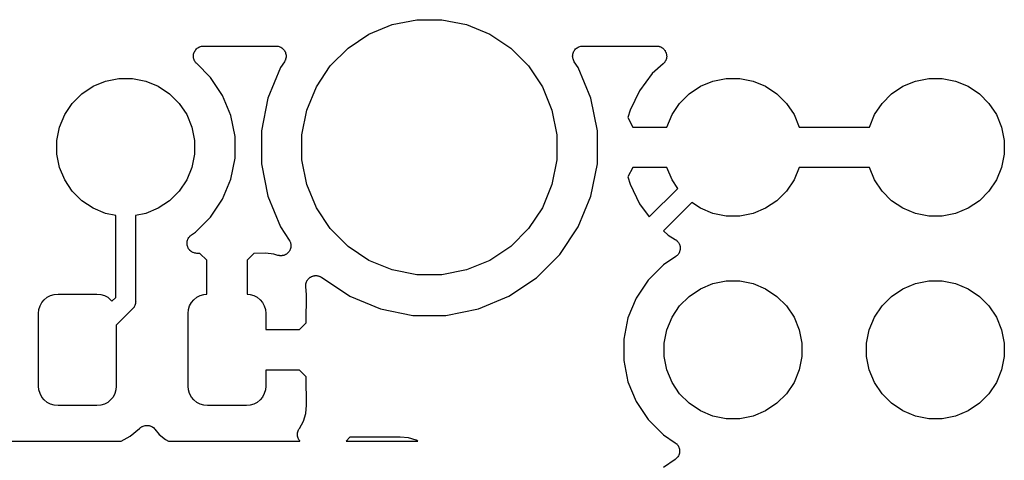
# Model space of a CAD drawing. Extents: x 4.65 to 8.46, y -5.31 to -3.29.
# Tile 47 of 47: x 7.95 to 8.43, y -3.5 to -3.29. Entities that reach past the tile are written whole.
import ezdxf

# ---------------------------------------------------------------- set-up
doc = ezdxf.new("R2010")
doc.units = 0
doc.header["$MEASUREMENT"] = 0
doc.layers.add('BLACK', color=7, linetype='CONTINUOUS')

msp = doc.modelspace()

# ---------------------------------------------------------------- linework, layer by layer
at = {"layer": 'BLACK', "linetype": 'CONTINUOUS'}
for p, q in [((8.13163, -3.28943), (8.1438, -3.28701)), ((8.1438, -3.28701), (8.1562, -3.28701)), ((8.1562, -3.28701), (8.16837, -3.28943)), ((8.12016, -3.29418), (8.13163, -3.28943)), ((8.16837, -3.28943), (8.17984, -3.29418)), ((8.10984, -3.30107), (8.12016, -3.29418)), ((8.17984, -3.29418), (8.19016, -3.30107)), ((8.03407, -3.30263), (8.03429, -3.3022)), ((8.03429, -3.3022), (8.0343, -3.3022)), ((8.0343, -3.30219), (8.03461, -3.30182)), ((8.0343, -3.3022), (8.0343, -3.30219)), ((8.03461, -3.30182), (8.03492, -3.30145)), ((8.03492, -3.30145), (8.03493, -3.30144)), ((8.03492, -3.30145), (8.03492, -3.30145)), ((8.03493, -3.30144), (8.0353, -3.30114)), ((8.0353, -3.30114), (8.03567, -3.30084)), ((8.03567, -3.30084), (8.03568, -3.30083)), ((8.03568, -3.30083), (8.03569, -3.30083)), ((8.03569, -3.30083), (8.03611, -3.3006)), ((8.03611, -3.3006), (8.03653, -3.30038)), ((8.03653, -3.30038), (8.03654, -3.30037)), ((8.03654, -3.30037), (8.03655, -3.30037)), ((8.03655, -3.30037), (8.03701, -3.30023)), ((8.03701, -3.30023), (8.03747, -3.3001)), ((8.03747, -3.3001), (8.03748, -3.30009)), ((8.03748, -3.30009), (8.03796, -3.30005)), ((8.03748, -3.30009), (8.03748, -3.30009)), ((8.03796, -3.30005), (8.03844, -3.3)), ((8.03844, -3.3), (8.07424, -3.3)), ((8.07424, -3.3), (8.07429, -3.3)), ((8.07429, -3.3), (8.07429, -3.3)), ((8.07429, -3.3), (8.07429, -3.3)), ((8.07429, -3.3), (8.07431, -3.3)), ((8.07431, -3.3), (8.07479, -3.30005)), ((8.07479, -3.30005), (8.07526, -3.3001)), ((8.07526, -3.3001), (8.07527, -3.30011)), ((8.07527, -3.30011), (8.07528, -3.30011)), ((8.07528, -3.30011), (8.07574, -3.30025)), ((8.07574, -3.30025), (8.07619, -3.3004)), ((8.07619, -3.3004), (8.0762, -3.3004)), ((8.0762, -3.3004), (8.07621, -3.3004)), ((8.07621, -3.3004), (8.07663, -3.30063)), ((8.07663, -3.30063), (8.07705, -3.30086)), ((8.07705, -3.30086), (8.07706, -3.30087)), ((8.07706, -3.30087), (8.07707, -3.30087)), ((8.07707, -3.30087), (8.07743, -3.30118)), ((8.07743, -3.30118), (8.0778, -3.30149)), ((8.0778, -3.30149), (8.0778, -3.30149)), ((8.0778, -3.30149), (8.07781, -3.3015)), ((8.07781, -3.3015), (8.07811, -3.30188)), ((8.07811, -3.30188), (8.07841, -3.30224)), ((8.07841, -3.30224), (8.07842, -3.30225)), ((8.07842, -3.30225), (8.07842, -3.30226)), ((8.07842, -3.30226), (8.07865, -3.30269)), ((8.10107, -3.30984), (8.10984, -3.30107)), ((8.19016, -3.30107), (8.19893, -3.30984)), ((8.22139, -3.30262), (8.22161, -3.3022)), ((8.22161, -3.3022), (8.22162, -3.3022)), ((8.22162, -3.3022), (8.22163, -3.30219)), ((8.22163, -3.30219), (8.22193, -3.30182)), ((8.22193, -3.30182), (8.22224, -3.30145)), ((8.22224, -3.30145), (8.22225, -3.30144)), ((8.22224, -3.30145), (8.22224, -3.30145)), ((8.22225, -3.30144), (8.22262, -3.30114)), ((8.22262, -3.30114), (8.22299, -3.30084)), ((8.22299, -3.30084), (8.223, -3.30083)), ((8.223, -3.30083), (8.22301, -3.30082)), ((8.22301, -3.30082), (8.22343, -3.3006)), ((8.22343, -3.3006), (8.22385, -3.30038)), ((8.22385, -3.30038), (8.22386, -3.30037)), ((8.22386, -3.30037), (8.22387, -3.30037)), ((8.22387, -3.30037), (8.22433, -3.30023)), ((8.22433, -3.30023), (8.22479, -3.3001)), ((8.22479, -3.3001), (8.2248, -3.30009)), ((8.2248, -3.30009), (8.22481, -3.30009)), ((8.22481, -3.30009), (8.22529, -3.30005)), ((8.22529, -3.30005), (8.22576, -3.3)), ((8.22576, -3.3), (8.26223, -3.3)), ((8.26223, -3.3), (8.2623, -3.3)), ((8.2623, -3.3), (8.26242, -3.30001)), ((8.26242, -3.30001), (8.26254, -3.30001)), ((8.26254, -3.30001), (8.2629, -3.30007)), ((8.2629, -3.30007), (8.26327, -3.30011)), ((8.26327, -3.30011), (8.26339, -3.30015)), ((8.26339, -3.30015), (8.26351, -3.30017)), ((8.26351, -3.30017), (8.26385, -3.30029)), ((8.26385, -3.30029), (8.2642, -3.3004)), ((8.2642, -3.3004), (8.26431, -3.30046)), ((8.26431, -3.30046), (8.26442, -3.30051)), ((8.26442, -3.30051), (8.26473, -3.3007)), ((8.26473, -3.3007), (8.26505, -3.30087)), ((8.26505, -3.30087), (8.26515, -3.30095)), ((8.26515, -3.30095), (8.26525, -3.30102)), ((8.26525, -3.30102), (8.26552, -3.30127)), ((8.26552, -3.30127), (8.2658, -3.3015)), ((8.2658, -3.3015), (8.26588, -3.3016)), ((8.26588, -3.3016), (8.26597, -3.30168)), ((8.26597, -3.30168), (8.26618, -3.30198)), ((8.26618, -3.30198), (8.26641, -3.30226)), ((8.26641, -3.30226), (8.26647, -3.30237)), ((8.26647, -3.30237), (8.26654, -3.30247)), ((8.03344, -3.30495), (8.03349, -3.30447)), ((8.03344, -3.30496), (8.03344, -3.30495)), ((8.03344, -3.30497), (8.03344, -3.30496)), ((8.03348, -3.30544), (8.03344, -3.30497)), ((8.03352, -3.30592), (8.03348, -3.30544)), ((8.03349, -3.30447), (8.03354, -3.30399)), ((8.03353, -3.30593), (8.03352, -3.30592)), ((8.03353, -3.30594), (8.03353, -3.30593)), ((8.03366, -3.30639), (8.03353, -3.30594)), ((8.03354, -3.30398), (8.03369, -3.30352)), ((8.03354, -3.30399), (8.03354, -3.30398)), ((8.03354, -3.30399), (8.03354, -3.30399)), ((8.0338, -3.30686), (8.03366, -3.30639)), ((8.03369, -3.30352), (8.03383, -3.30306)), ((8.0338, -3.30687), (8.0338, -3.30686)), ((8.0338, -3.30686), (8.0338, -3.30686)), ((8.03402, -3.3073), (8.0338, -3.30687)), ((8.03383, -3.30306), (8.03383, -3.30305)), ((8.03383, -3.30305), (8.03384, -3.30305)), ((8.03384, -3.30305), (8.03407, -3.30263)), ((8.07885, -3.30694), (8.07862, -3.30736)), ((8.07865, -3.30269), (8.07887, -3.30311)), ((8.07886, -3.30692), (8.07885, -3.30693)), ((8.07885, -3.30693), (8.07885, -3.30694)), ((8.079, -3.30646), (8.07886, -3.30692)), ((8.07887, -3.30311), (8.07887, -3.30312)), ((8.07887, -3.30312), (8.07888, -3.30313)), ((8.07888, -3.30313), (8.07901, -3.30358)), ((8.07914, -3.30601), (8.079, -3.30646)), ((8.07901, -3.30358), (8.07915, -3.30404)), ((8.07919, -3.30551), (8.07914, -3.30598)), ((8.07914, -3.30598), (8.07914, -3.30599)), ((8.07914, -3.30599), (8.07914, -3.30601)), ((8.07915, -3.30404), (8.07915, -3.30405)), ((8.07915, -3.30405), (8.07915, -3.30406)), ((8.07915, -3.30406), (8.0792, -3.30454)), ((8.07924, -3.30503), (8.07919, -3.30551)), ((8.0792, -3.30454), (8.07924, -3.30501)), ((8.07924, -3.30501), (8.07924, -3.30502)), ((8.07924, -3.30502), (8.07924, -3.30503)), ((8.22076, -3.30494), (8.22081, -3.30447)), ((8.22076, -3.30495), (8.22076, -3.30494)), ((8.22076, -3.30497), (8.22076, -3.30495)), ((8.2208, -3.30544), (8.22076, -3.30497)), ((8.22084, -3.30592), (8.2208, -3.30544)), ((8.22081, -3.30447), (8.22086, -3.30399)), ((8.22085, -3.30593), (8.22084, -3.30592)), ((8.22085, -3.30594), (8.22085, -3.30593)), ((8.22098, -3.30639), (8.22085, -3.30594)), ((8.22086, -3.30398), (8.22087, -3.30397)), ((8.22086, -3.30399), (8.22086, -3.30398)), ((8.22087, -3.30397), (8.22101, -3.30352)), ((8.22112, -3.30685), (8.22098, -3.30639)), ((8.22101, -3.30352), (8.22115, -3.30306)), ((8.22112, -3.30686), (8.22112, -3.30685)), ((8.22112, -3.30687), (8.22112, -3.30686)), ((8.22134, -3.30729), (8.22112, -3.30687)), ((8.22115, -3.30306), (8.22116, -3.30305)), ((8.22116, -3.30304), (8.22139, -3.30262)), ((8.22116, -3.30305), (8.22116, -3.30304)), ((8.26654, -3.30247), (8.26669, -3.3028)), ((8.26674, -3.30716), (8.26655, -3.30747)), ((8.26669, -3.3028), (8.26686, -3.30313)), ((8.26678, -3.30705), (8.26674, -3.30716)), ((8.26684, -3.30694), (8.26678, -3.30705)), ((8.26695, -3.30659), (8.26684, -3.30694)), ((8.26686, -3.30313), (8.2669, -3.30325)), ((8.2669, -3.30325), (8.26695, -3.30336)), ((8.26695, -3.30336), (8.26704, -3.30371)), ((8.26707, -3.30624), (8.26695, -3.30659)), ((8.26704, -3.30371), (8.26714, -3.30406)), ((8.26709, -3.30612), (8.26707, -3.30624)), ((8.26713, -3.30601), (8.26709, -3.30612)), ((8.26716, -3.30564), (8.26713, -3.30601)), ((8.26714, -3.30406), (8.26715, -3.30419)), ((8.26715, -3.30419), (8.26718, -3.30431)), ((8.26722, -3.30528), (8.26716, -3.30564)), ((8.26718, -3.30431), (8.2672, -3.30467)), ((8.2672, -3.30467), (8.26723, -3.30503)), ((8.26723, -3.30503), (8.26722, -3.30516)), ((8.26722, -3.30516), (8.26722, -3.30528)), ((8.03425, -3.30772), (8.03402, -3.3073)), ((8.03425, -3.30773), (8.03425, -3.30772)), ((8.03425, -3.30774), (8.03425, -3.30773)), ((8.03456, -3.30811), (8.03425, -3.30774)), ((8.03485, -3.30849), (8.03456, -3.30811)), ((8.03487, -3.3085), (8.03485, -3.30849)), ((8.0349, -3.30854), (8.03487, -3.3085)), ((8.03487, -3.3085), (8.03487, -3.3085)), ((8.03487, -3.3085), (8.03487, -3.3085)), ((8.04194, -3.31558), (8.0349, -3.30854)), ((8.07645, -3.31069), (8.0702, -3.32579)), ((8.0784, -3.30778), (8.07645, -3.31069)), ((8.07862, -3.30736), (8.0784, -3.30778)), ((8.09418, -3.32016), (8.10107, -3.30984)), ((8.19893, -3.30984), (8.20582, -3.32016)), ((8.22156, -3.30772), (8.22134, -3.30729)), ((8.22157, -3.30774), (8.22156, -3.30772)), ((8.22158, -3.30774), (8.22157, -3.30774)), ((8.2216, -3.30778), (8.22158, -3.30774)), ((8.22158, -3.30774), (8.22158, -3.30774)), ((8.22355, -3.31069), (8.2216, -3.30778)), ((8.2298, -3.32579), (8.22355, -3.31069)), ((8.26557, -3.30872), (8.26013, -3.31361)), ((8.26566, -3.30863), (8.26557, -3.30872)), ((8.26575, -3.30855), (8.26566, -3.30863)), ((8.26598, -3.30827), (8.26575, -3.30855)), ((8.26623, -3.308), (8.26598, -3.30827)), ((8.2663, -3.30789), (8.26623, -3.308)), ((8.26637, -3.3078), (8.2663, -3.30789)), ((8.26655, -3.30747), (8.26637, -3.3078)), ((7.99008, -3.31731), (7.99665, -3.316)), ((7.99665, -3.316), (8.00335, -3.316)), ((8.00335, -3.316), (8.00992, -3.31731)), ((8.04785, -3.32442), (8.04194, -3.31558)), ((8.26013, -3.31361), (8.2538, -3.32209)), ((8.29008, -3.31731), (8.29665, -3.316)), ((8.29665, -3.316), (8.30335, -3.316)), ((8.30335, -3.316), (8.30992, -3.31731)), ((8.39008, -3.31731), (8.39665, -3.316)), ((8.39665, -3.316), (8.40335, -3.316)), ((8.40335, -3.316), (8.40992, -3.31731)), ((7.97833, -3.32359), (7.98389, -3.31987)), ((7.98389, -3.31987), (7.99008, -3.31731)), ((8.00992, -3.31731), (8.01611, -3.31987)), ((8.01611, -3.31987), (8.02167, -3.32359)), ((8.08943, -3.33163), (8.09418, -3.32016)), ((8.20582, -3.32016), (8.21057, -3.33163)), ((8.27833, -3.32359), (8.28389, -3.31987)), ((8.28389, -3.31987), (8.29008, -3.31731)), ((8.30992, -3.31731), (8.31611, -3.31987)), ((8.31611, -3.31987), (8.32167, -3.32359)), ((8.37833, -3.32359), (8.38389, -3.31987)), ((8.38389, -3.31987), (8.39008, -3.31731)), ((8.40992, -3.31731), (8.41611, -3.31987)), ((8.41611, -3.31987), (8.42167, -3.32359)), ((7.97359, -3.32833), (7.97833, -3.32359)), ((8.02167, -3.32359), (8.02641, -3.32833)), ((8.05192, -3.33425), (8.04785, -3.32442)), ((8.0702, -3.32579), (8.06701, -3.34183)), ((8.23299, -3.34183), (8.2298, -3.32579)), ((8.2538, -3.32209), (8.24919, -3.33174)), ((8.27359, -3.32833), (8.27833, -3.32359)), ((8.32167, -3.32359), (8.32641, -3.32833)), ((8.37359, -3.32833), (8.37833, -3.32359)), ((8.42167, -3.32359), (8.42641, -3.32833)), ((7.96987, -3.33389), (7.97359, -3.32833)), ((8.02641, -3.32833), (8.03013, -3.33389)), ((8.26987, -3.33389), (8.27359, -3.32833)), ((8.32641, -3.32833), (8.33013, -3.33389)), ((8.36987, -3.33389), (8.37359, -3.32833)), ((8.42641, -3.32833), (8.43013, -3.33389)), ((7.96731, -3.34008), (7.96987, -3.33389)), ((8.03013, -3.33389), (8.03269, -3.34008)), ((8.054, -3.34468), (8.05192, -3.33425)), ((8.08701, -3.3438), (8.08943, -3.33163)), ((8.21057, -3.33163), (8.21299, -3.3438)), ((8.24919, -3.33174), (8.2481, -3.33536)), ((8.2481, -3.33536), (8.25052, -3.34)), ((8.26734, -3.34), (8.26987, -3.33389)), ((8.33013, -3.33389), (8.33266, -3.34)), ((8.36734, -3.34), (8.36987, -3.33389)), ((8.43013, -3.33389), (8.43269, -3.34008)), ((7.966, -3.34665), (7.96731, -3.34008)), ((8.03269, -3.34008), (8.034, -3.34665)), ((8.25052, -3.34), (8.26734, -3.34)), ((8.33266, -3.34), (8.36734, -3.34)), ((8.43269, -3.34008), (8.434, -3.34665)), ((8.054, -3.35532), (8.054, -3.34468)), ((8.06701, -3.34183), (8.06701, -3.35817)), ((8.08701, -3.3562), (8.08701, -3.3438)), ((8.21299, -3.3438), (8.21299, -3.3562)), ((8.23299, -3.35817), (8.23299, -3.34183)), ((7.966, -3.35335), (7.966, -3.34665)), ((8.034, -3.34665), (8.034, -3.35335)), ((8.434, -3.34665), (8.434, -3.35335)), ((7.96731, -3.35992), (7.966, -3.35335)), ((8.034, -3.35335), (8.03269, -3.35992)), ((8.05192, -3.36575), (8.054, -3.35532)), ((8.434, -3.35335), (8.43269, -3.35992)), ((7.96987, -3.36611), (7.96731, -3.35992)), ((8.03269, -3.35992), (8.03013, -3.36611)), ((8.06701, -3.35817), (8.0702, -3.37421)), ((8.08943, -3.36837), (8.08701, -3.3562)), ((8.21299, -3.3562), (8.21057, -3.36837)), ((8.2298, -3.37421), (8.23299, -3.35817)), ((8.25052, -3.36), (8.2481, -3.36464)), ((8.26734, -3.36), (8.25052, -3.36)), ((8.26987, -3.36611), (8.26734, -3.36)), ((8.33266, -3.36), (8.33013, -3.36611)), ((8.36734, -3.36), (8.33266, -3.36)), ((8.36987, -3.36611), (8.36734, -3.36)), ((8.43269, -3.35992), (8.43013, -3.36611)), ((8.2481, -3.36464), (8.24919, -3.36826)), ((7.97359, -3.37167), (7.96987, -3.36611)), ((8.03013, -3.36611), (8.02641, -3.37167)), ((8.04785, -3.37558), (8.05192, -3.36575)), ((8.09418, -3.37984), (8.08943, -3.36837)), ((8.21057, -3.36837), (8.20582, -3.37984)), ((8.24919, -3.36826), (8.2538, -3.37791)), ((8.25864, -3.3844), (8.2727, -3.37034)), ((8.2727, -3.37034), (8.26987, -3.36611)), ((8.33013, -3.36611), (8.32641, -3.37167)), ((8.37359, -3.37167), (8.36987, -3.36611)), ((8.43013, -3.36611), (8.42641, -3.37167)), ((7.97833, -3.37641), (7.97359, -3.37167)), ((8.02641, -3.37167), (8.02167, -3.37641)), ((8.0702, -3.37421), (8.07645, -3.38931)), ((8.22355, -3.38931), (8.2298, -3.37421)), ((8.32641, -3.37167), (8.32167, -3.37641)), ((8.37833, -3.37641), (8.37359, -3.37167)), ((8.42641, -3.37167), (8.42167, -3.37641)), ((7.98389, -3.38013), (7.97833, -3.37641)), ((7.99008, -3.38269), (7.98389, -3.38013)), ((8.01611, -3.38013), (8.00992, -3.38269)), ((8.02167, -3.37641), (8.01611, -3.38013)), ((8.04194, -3.38442), (8.04785, -3.37558)), ((8.10107, -3.39016), (8.09418, -3.37984)), ((8.20582, -3.37984), (8.19893, -3.39016)), ((8.2538, -3.37791), (8.25864, -3.3844)), ((8.27966, -3.3773), (8.26563, -3.39133)), ((8.28389, -3.38013), (8.27966, -3.3773)), ((8.29008, -3.38269), (8.28389, -3.38013)), ((8.31611, -3.38013), (8.30992, -3.38269)), ((8.32167, -3.37641), (8.31611, -3.38013)), ((8.38389, -3.38013), (8.37833, -3.37641)), ((8.39008, -3.38269), (8.38389, -3.38013)), ((8.41611, -3.38013), (8.40992, -3.38269)), ((8.42167, -3.37641), (8.41611, -3.38013)), ((7.99508, -3.38369), (7.99008, -3.38269)), ((7.99508, -3.42414), (7.99508, -3.38369)), ((8.00992, -3.38269), (8.00492, -3.38369)), ((8.00492, -3.38369), (8.00492, -3.42594)), ((8.03442, -3.39194), (8.04194, -3.38442)), ((8.29665, -3.384), (8.29008, -3.38269)), ((8.30335, -3.384), (8.29665, -3.384)), ((8.30992, -3.38269), (8.30335, -3.384)), ((8.39665, -3.384), (8.39008, -3.38269)), ((8.40335, -3.384), (8.39665, -3.384)), ((8.40992, -3.38269), (8.40335, -3.384)), ((8.07645, -3.38931), (8.08078, -3.39579)), ((8.21446, -3.4029), (8.22355, -3.38931)), ((8.03091, -3.39499), (8.03112, -3.3946)), ((8.03112, -3.3946), (8.03115, -3.39457)), ((8.03115, -3.39457), (8.03117, -3.39453)), ((8.03117, -3.39453), (8.03146, -3.39419)), ((8.03146, -3.39419), (8.03174, -3.39385)), ((8.03174, -3.39385), (8.03178, -3.39382)), ((8.03178, -3.39382), (8.03181, -3.39379)), ((8.03181, -3.39379), (8.03215, -3.39351)), ((8.03215, -3.39351), (8.0325, -3.39323)), ((8.0325, -3.39323), (8.03442, -3.39194)), ((8.10984, -3.39893), (8.10107, -3.39016)), ((8.19893, -3.39016), (8.19016, -3.39893)), ((8.26563, -3.39133), (8.268, -3.39347)), ((8.268, -3.39347), (8.27146, -3.39552)), ((8.03028, -3.39728), (8.03033, -3.39684)), ((8.03028, -3.39732), (8.03028, -3.39728)), ((8.03028, -3.39737), (8.03028, -3.39732)), ((8.03032, -3.39781), (8.03028, -3.39737)), ((8.03035, -3.39825), (8.03032, -3.39781)), ((8.03033, -3.39684), (8.03038, -3.3964)), ((8.03036, -3.39829), (8.03035, -3.39825)), ((8.03037, -3.39834), (8.03036, -3.39829)), ((8.03049, -3.39876), (8.03037, -3.39834)), ((8.03038, -3.3964), (8.03039, -3.39635)), ((8.03039, -3.39631), (8.03053, -3.39589)), ((8.03039, -3.39635), (8.03039, -3.39631)), ((8.03061, -3.39919), (8.03049, -3.39876)), ((8.03053, -3.39589), (8.03066, -3.39546)), ((8.03063, -3.39923), (8.03061, -3.39919)), ((8.03064, -3.39927), (8.03063, -3.39923)), ((8.03085, -3.39966), (8.03064, -3.39927)), ((8.03066, -3.39546), (8.03068, -3.39542)), ((8.03068, -3.39542), (8.0307, -3.39538)), ((8.0307, -3.39538), (8.03091, -3.39499)), ((8.03105, -3.40006), (8.03085, -3.39966)), ((8.08078, -3.39579), (8.08082, -3.39585)), ((8.08082, -3.39585), (8.08093, -3.39606)), ((8.08093, -3.39606), (8.08106, -3.39626)), ((8.08106, -3.39626), (8.08115, -3.39649)), ((8.08115, -3.39649), (8.08127, -3.39672)), ((8.08127, -3.39672), (8.08134, -3.39695)), ((8.08134, -3.39695), (8.08143, -3.39717)), ((8.08143, -3.39717), (8.08147, -3.39741)), ((8.08152, -3.3996), (8.08145, -3.39982)), ((8.08147, -3.39741), (8.08154, -3.39766)), ((8.08155, -3.39935), (8.08152, -3.3996)), ((8.08154, -3.39766), (8.08156, -3.39789)), ((8.0816, -3.3991), (8.08155, -3.39935)), ((8.08156, -3.39789), (8.08161, -3.39812)), ((8.08161, -3.39812), (8.0816, -3.39838)), ((8.0816, -3.39838), (8.08163, -3.39863)), ((8.08163, -3.39863), (8.0816, -3.39886)), ((8.0816, -3.39886), (8.0816, -3.3991)), ((8.12016, -3.40582), (8.10984, -3.39893)), ((8.19016, -3.39893), (8.17984, -3.40582)), ((8.27146, -3.39552), (8.27152, -3.39556)), ((8.27152, -3.39556), (8.27161, -3.39563)), ((8.27161, -3.39563), (8.27172, -3.39569)), ((8.27172, -3.39569), (8.272, -3.39592)), ((8.272, -3.39592), (8.27229, -3.39615)), ((8.27229, -3.39615), (8.27237, -3.39624)), ((8.27237, -3.39624), (8.27246, -3.39631)), ((8.27246, -3.39631), (8.2727, -3.3966)), ((8.2727, -3.3966), (8.27294, -3.39688)), ((8.27294, -3.39688), (8.273, -3.39698)), ((8.273, -3.39698), (8.27308, -3.39707)), ((8.27308, -3.39707), (8.27325, -3.3974)), ((8.27325, -3.3974), (8.27344, -3.39772)), ((8.27344, -3.39772), (8.27348, -3.39783)), ((8.27348, -3.39783), (8.27353, -3.39794)), ((8.27353, -3.39794), (8.27364, -3.39829)), ((8.27364, -3.39829), (8.27376, -3.39864)), ((8.27376, -3.39864), (8.27378, -3.39876)), ((8.27378, -3.39876), (8.27381, -3.39887)), ((8.27381, -3.39887), (8.27385, -3.39924)), ((8.27385, -3.39924), (8.2739, -3.39961)), ((8.2739, -3.39961), (8.27389, -3.39972)), ((8.03108, -3.4001), (8.03105, -3.40006)), ((8.0311, -3.40014), (8.03108, -3.4001)), ((8.03138, -3.40048), (8.0311, -3.40014)), ((8.03165, -3.40083), (8.03138, -3.40048)), ((8.03168, -3.40086), (8.03165, -3.40083)), ((8.03171, -3.4009), (8.03168, -3.40086)), ((8.03205, -3.40118), (8.03171, -3.4009)), ((8.03239, -3.40147), (8.03205, -3.40118)), ((8.03243, -3.40149), (8.03239, -3.40147)), ((8.03246, -3.40152), (8.03243, -3.40149)), ((8.03285, -3.40173), (8.03246, -3.40152)), ((8.03324, -3.40195), (8.03285, -3.40173)), ((8.03328, -3.40197), (8.03324, -3.40195)), ((8.03332, -3.40199), (8.03328, -3.40197)), ((8.03374, -3.40212), (8.03332, -3.40199)), ((8.03416, -3.40226), (8.03374, -3.40212)), ((8.03421, -3.40227), (8.03416, -3.40226)), ((8.03425, -3.40228), (8.03421, -3.40227)), ((8.03469, -3.40233), (8.03425, -3.40228)), ((8.03513, -3.40239), (8.03469, -3.40233)), ((8.0352, -3.40239), (8.03513, -3.40239)), ((8.03665, -3.40241), (8.0352, -3.40239)), ((8.04, -3.40576), (8.03665, -3.40241)), ((8.06335, -3.40241), (8.06, -3.40576)), ((8.06898, -3.40232), (8.06335, -3.40241)), ((8.07311, -3.40273), (8.06898, -3.40232)), ((8.07518, -3.40336), (8.07311, -3.40273)), ((8.07541, -3.4034), (8.07518, -3.40336)), ((8.07563, -3.40347), (8.07541, -3.4034)), ((8.07589, -3.4035), (8.07563, -3.40347)), ((8.07613, -3.40355), (8.07589, -3.4035)), ((8.07637, -3.40355), (8.07613, -3.40355)), ((8.07661, -3.40357), (8.07637, -3.40355)), ((8.07686, -3.40355), (8.07661, -3.40357)), ((8.07711, -3.40355), (8.07686, -3.40355)), ((8.07734, -3.4035), (8.07711, -3.40355)), ((8.07758, -3.40348), (8.07734, -3.4035)), ((8.07782, -3.40341), (8.07758, -3.40348)), ((8.07807, -3.40336), (8.07782, -3.40341)), ((8.07828, -3.40327), (8.07807, -3.40336)), ((8.07851, -3.4032), (8.07828, -3.40327)), ((8.07874, -3.40308), (8.07851, -3.4032)), ((8.07897, -3.40299), (8.07874, -3.40308)), ((8.07917, -3.40286), (8.07897, -3.40299)), ((8.07938, -3.40275), (8.07917, -3.40286)), ((8.07957, -3.40259), (8.07938, -3.40275)), ((8.07978, -3.40245), (8.07957, -3.40259)), ((8.07995, -3.40228), (8.07978, -3.40245)), ((8.08013, -3.40213), (8.07995, -3.40228)), ((8.0803, -3.40194), (8.08013, -3.40213)), ((8.08048, -3.40176), (8.0803, -3.40194)), ((8.08061, -3.40157), (8.08048, -3.40176)), ((8.08076, -3.40139), (8.08061, -3.40157)), ((8.08088, -3.40116), (8.08076, -3.40139)), ((8.08102, -3.40095), (8.08088, -3.40116)), ((8.08111, -3.40074), (8.08102, -3.40095)), ((8.08123, -3.40053), (8.08111, -3.40074)), ((8.0813, -3.40029), (8.08123, -3.40053)), ((8.0814, -3.40006), (8.0813, -3.40029)), ((8.08145, -3.39982), (8.0814, -3.40006)), ((8.2029, -3.41446), (8.21446, -3.4029)), ((8.27168, -3.40398), (8.26558, -3.40806)), ((8.27177, -3.4039), (8.27168, -3.40398)), ((8.27187, -3.40384), (8.27177, -3.4039)), ((8.27215, -3.40359), (8.27187, -3.40384)), ((8.27243, -3.40336), (8.27215, -3.40359)), ((8.27251, -3.40327), (8.27243, -3.40336)), ((8.2726, -3.40319), (8.27251, -3.40327)), ((8.27282, -3.40289), (8.2726, -3.40319)), ((8.27305, -3.40261), (8.27282, -3.40289)), ((8.27311, -3.4025), (8.27305, -3.40261)), ((8.27318, -3.40241), (8.27311, -3.4025)), ((8.27334, -3.40207), (8.27318, -3.40241)), ((8.27352, -3.40175), (8.27334, -3.40207)), ((8.27355, -3.40163), (8.27352, -3.40175)), ((8.2736, -3.40153), (8.27355, -3.40163)), ((8.27369, -3.40117), (8.2736, -3.40153)), ((8.2738, -3.40081), (8.27369, -3.40117)), ((8.27381, -3.40069), (8.2738, -3.40081)), ((8.27384, -3.40058), (8.27381, -3.40069)), ((8.27386, -3.40021), (8.27384, -3.40058)), ((8.2739, -3.39984), (8.27386, -3.40021)), ((8.27389, -3.39972), (8.2739, -3.39984)), ((8.04, -3.42248), (8.04, -3.40576)), ((8.06, -3.40576), (8.06, -3.42248)), ((8.13163, -3.41057), (8.12016, -3.40582)), ((8.17984, -3.40582), (8.16837, -3.41057)), ((8.26558, -3.40806), (8.25806, -3.41558)), ((8.09097, -3.41433), (8.09115, -3.41418)), ((8.09115, -3.41418), (8.09138, -3.41406)), ((8.09138, -3.41406), (8.09159, -3.41392)), ((8.09159, -3.41392), (8.09181, -3.41383)), ((8.09181, -3.41383), (8.09202, -3.41372)), ((8.09202, -3.41372), (8.09226, -3.41365)), ((8.09226, -3.41365), (8.0925, -3.41355)), ((8.0925, -3.41355), (8.09273, -3.41351)), ((8.09273, -3.41351), (8.09295, -3.41344)), ((8.09295, -3.41344), (8.09321, -3.41342)), ((8.09321, -3.41342), (8.09346, -3.41337)), ((8.09346, -3.41337), (8.09369, -3.41337)), ((8.09369, -3.41337), (8.09392, -3.41335)), ((8.09392, -3.41335), (8.09418, -3.41338)), ((8.09418, -3.41338), (8.09443, -3.41338)), ((8.09443, -3.41338), (8.09466, -3.41342)), ((8.09466, -3.41342), (8.09489, -3.41345)), ((8.09489, -3.41345), (8.09514, -3.41352)), ((8.09514, -3.41352), (8.09539, -3.41357)), ((8.09539, -3.41357), (8.0956, -3.41366)), ((8.0956, -3.41366), (8.09583, -3.41373)), ((8.09583, -3.41373), (8.09605, -3.41385)), ((8.09605, -3.41385), (8.09629, -3.41395)), ((8.09629, -3.41395), (8.09648, -3.41408)), ((8.09648, -3.41408), (8.09669, -3.41419)), ((8.09669, -3.41419), (8.11069, -3.42355)), ((8.1438, -3.41299), (8.13163, -3.41057)), ((8.1562, -3.41299), (8.1438, -3.41299)), ((8.16837, -3.41057), (8.1562, -3.41299)), ((8.08891, -3.4183), (8.08894, -3.41805)), ((8.08893, -3.41854), (8.08891, -3.4183)), ((8.08893, -3.41877), (8.08893, -3.41854)), ((8.08893, -3.41884), (8.08893, -3.41877)), ((8.08931, -3.42267), (8.08893, -3.41884)), ((8.08894, -3.41779), (8.08899, -3.41756)), ((8.08894, -3.41805), (8.08894, -3.41779)), ((8.08899, -3.41756), (8.08902, -3.41733)), ((8.08902, -3.41733), (8.08909, -3.41709)), ((8.08909, -3.41709), (8.08914, -3.41684)), ((8.08914, -3.41684), (8.08924, -3.41662)), ((8.08924, -3.41662), (8.08931, -3.4164)), ((8.08931, -3.4164), (8.08943, -3.41618)), ((8.08943, -3.41618), (8.08953, -3.41594)), ((8.08953, -3.41594), (8.08966, -3.41575)), ((8.08966, -3.41575), (8.08977, -3.41554)), ((8.08977, -3.41554), (8.08994, -3.41535)), ((8.08994, -3.41535), (8.09008, -3.41514)), ((8.09008, -3.41514), (8.09025, -3.41497)), ((8.09025, -3.41497), (8.0904, -3.41479)), ((8.0904, -3.41479), (8.09059, -3.41463)), ((8.09059, -3.41463), (8.09078, -3.41445)), ((8.09078, -3.41445), (8.09097, -3.41433)), ((8.18931, -3.42355), (8.2029, -3.41446)), ((8.25806, -3.41558), (8.25215, -3.42442)), ((8.28389, -3.41987), (8.29008, -3.41731)), ((8.29008, -3.41731), (8.29665, -3.416)), ((8.29665, -3.416), (8.30335, -3.416)), ((8.30335, -3.416), (8.30992, -3.41731)), ((8.30992, -3.41731), (8.31611, -3.41987)), ((8.38389, -3.41987), (8.39008, -3.41731)), ((8.39008, -3.41731), (8.39665, -3.416)), ((8.39665, -3.416), (8.40335, -3.416)), ((8.40335, -3.416), (8.40992, -3.41731)), ((8.40992, -3.41731), (8.41611, -3.41987)), ((7.96125, -3.42406), (7.96291, -3.42317)), ((7.96291, -3.42317), (7.96471, -3.42263)), ((7.96471, -3.42263), (7.96658, -3.42244)), ((7.96658, -3.42244), (7.98578, -3.42244)), ((7.98578, -3.42244), (7.98765, -3.42263)), ((7.98765, -3.42263), (7.98945, -3.42317)), ((7.98945, -3.42317), (7.99111, -3.42406)), ((8.03507, -3.42406), (8.03673, -3.42317)), ((8.03673, -3.42317), (8.03853, -3.42263)), ((8.03853, -3.42263), (8.04, -3.42248)), ((8.06, -3.42248), (8.06147, -3.42263)), ((8.06147, -3.42263), (8.06327, -3.42317)), ((8.06327, -3.42317), (8.06493, -3.42406)), ((8.08921, -3.43666), (8.08931, -3.42267)), ((8.11069, -3.42355), (8.12579, -3.4298)), ((8.17421, -3.4298), (8.18931, -3.42355)), ((8.27359, -3.42833), (8.27833, -3.42359)), ((8.27833, -3.42359), (8.28389, -3.41987)), ((8.31611, -3.41987), (8.32167, -3.42359)), ((8.32167, -3.42359), (8.32641, -3.42833)), ((8.37359, -3.42833), (8.37833, -3.42359)), ((8.37833, -3.42359), (8.38389, -3.41987)), ((8.41611, -3.41987), (8.42167, -3.42359)), ((8.42167, -3.42359), (8.42641, -3.42833)), ((7.95717, -3.43017), (7.95772, -3.42836)), ((7.95772, -3.42836), (7.95861, -3.42671)), ((7.95861, -3.42671), (7.9598, -3.42525)), ((7.9598, -3.42525), (7.96125, -3.42406)), ((7.99111, -3.42406), (7.99256, -3.42525)), ((7.99256, -3.42525), (7.9932, -3.42602)), ((7.9932, -3.42602), (7.99508, -3.42414)), ((8.00417, -3.42882), (8.00411, -3.42893)), ((8.00457, -3.42807), (8.00417, -3.42882)), ((8.00485, -3.42715), (8.00457, -3.42807)), ((8.00492, -3.42642), (8.00485, -3.42715)), ((8.00492, -3.42594), (8.00494, -3.42618)), ((8.00494, -3.42618), (8.00492, -3.42642)), ((8.00492, -3.42642), (8.00492, -3.42642)), ((8.03099, -3.43017), (8.03154, -3.42836)), ((8.03154, -3.42836), (8.03242, -3.42671)), ((8.03242, -3.42671), (8.03362, -3.42525)), ((8.03362, -3.42525), (8.03507, -3.42406)), ((8.06493, -3.42406), (8.06638, -3.42525)), ((8.06638, -3.42525), (8.06758, -3.42671)), ((8.06758, -3.42671), (8.06846, -3.42836)), ((8.06846, -3.42836), (8.06901, -3.43017)), ((8.25215, -3.42442), (8.24808, -3.43425)), ((8.26987, -3.43389), (8.27359, -3.42833)), ((8.32641, -3.42833), (8.33013, -3.43389)), ((8.36987, -3.43389), (8.37359, -3.42833)), ((8.42641, -3.42833), (8.43013, -3.43389)), ((7.95699, -3.43204), (7.95717, -3.43017)), ((7.95699, -3.46796), (7.95699, -3.43204)), ((8.00331, -3.42983), (7.99537, -3.43777)), ((8.0035, -3.42968), (8.00331, -3.42983)), ((8.00365, -3.42949), (8.0035, -3.42968)), ((8.00411, -3.42893), (8.00365, -3.42949)), ((8.00365, -3.42949), (8.00365, -3.42949)), ((8.03081, -3.43204), (8.03099, -3.43017)), ((8.03081, -3.46796), (8.03081, -3.43204)), ((8.06901, -3.43017), (8.06919, -3.43204)), ((8.06919, -3.43204), (8.06919, -3.44)), ((8.12579, -3.4298), (8.14183, -3.43299)), ((8.14183, -3.43299), (8.15817, -3.43299)), ((8.15817, -3.43299), (8.17421, -3.4298)), ((7.99537, -3.43777), (7.99537, -3.46796)), ((8.08587, -3.44), (8.08921, -3.43666)), ((8.24808, -3.43425), (8.246, -3.44468)), ((8.26731, -3.44008), (8.26987, -3.43389)), ((8.33013, -3.43389), (8.33269, -3.44008)), ((8.36731, -3.44008), (8.36987, -3.43389)), ((8.43013, -3.43389), (8.43269, -3.44008)), ((8.06919, -3.44), (8.08587, -3.44)), ((8.266, -3.44665), (8.26731, -3.44008)), ((8.33269, -3.44008), (8.334, -3.44665)), ((8.366, -3.44665), (8.36731, -3.44008)), ((8.43269, -3.44008), (8.434, -3.44665)), ((8.246, -3.44468), (8.246, -3.45532)), ((8.266, -3.45335), (8.266, -3.44665)), ((8.334, -3.44665), (8.334, -3.45335)), ((8.366, -3.45335), (8.366, -3.44665)), ((8.434, -3.44665), (8.434, -3.45335)), ((8.246, -3.45532), (8.24808, -3.46575)), ((8.26731, -3.45992), (8.266, -3.45335)), ((8.334, -3.45335), (8.33269, -3.45992)), ((8.36731, -3.45992), (8.366, -3.45335)), ((8.434, -3.45335), (8.43269, -3.45992)), ((8.08587, -3.46), (8.06919, -3.46)), ((8.06919, -3.46), (8.06919, -3.46796)), ((8.08921, -3.46334), (8.08587, -3.46)), ((8.26987, -3.46611), (8.26731, -3.45992)), ((8.33269, -3.45992), (8.33013, -3.46611)), ((8.36987, -3.46611), (8.36731, -3.45992)), ((8.43269, -3.45992), (8.43013, -3.46611)), ((8.08931, -3.47733), (8.08921, -3.46334)), ((8.24808, -3.46575), (8.25215, -3.47558)), ((8.27359, -3.47167), (8.26987, -3.46611)), ((8.33013, -3.46611), (8.32641, -3.47167)), ((8.37359, -3.47167), (8.36987, -3.46611)), ((8.43013, -3.46611), (8.42641, -3.47167)), ((7.95717, -3.46983), (7.95699, -3.46796)), ((7.95772, -3.47164), (7.95717, -3.46983)), ((7.95861, -3.47329), (7.95772, -3.47164)), ((7.99464, -3.47164), (7.99376, -3.47329)), ((7.99519, -3.46983), (7.99464, -3.47164)), ((7.99537, -3.46796), (7.99519, -3.46983)), ((8.03099, -3.46983), (8.03081, -3.46796)), ((8.03154, -3.47164), (8.03099, -3.46983)), ((8.03242, -3.47329), (8.03154, -3.47164)), ((8.06846, -3.47164), (8.06758, -3.47329)), ((8.06901, -3.46983), (8.06846, -3.47164)), ((8.06919, -3.46796), (8.06901, -3.46983)), ((8.27833, -3.47641), (8.27359, -3.47167)), ((8.32641, -3.47167), (8.32167, -3.47641)), ((8.37833, -3.47641), (8.37359, -3.47167)), ((8.42641, -3.47167), (8.42167, -3.47641)), ((7.9598, -3.47475), (7.95861, -3.47329)), ((7.96125, -3.47594), (7.9598, -3.47475)), ((7.96291, -3.47683), (7.96125, -3.47594)), ((7.96471, -3.47737), (7.96291, -3.47683)), ((7.96658, -3.47756), (7.96471, -3.47737)), ((7.98765, -3.47737), (7.98578, -3.47756)), ((7.98945, -3.47683), (7.98765, -3.47737)), ((7.99111, -3.47594), (7.98945, -3.47683)), ((7.99256, -3.47475), (7.99111, -3.47594)), ((7.99376, -3.47329), (7.99256, -3.47475)), ((8.03362, -3.47475), (8.03242, -3.47329)), ((8.03507, -3.47594), (8.03362, -3.47475)), ((8.03673, -3.47683), (8.03507, -3.47594)), ((8.03853, -3.47737), (8.03673, -3.47683)), ((8.0404, -3.47756), (8.03853, -3.47737)), ((8.06147, -3.47737), (8.0596, -3.47756)), ((8.06327, -3.47683), (8.06147, -3.47737)), ((8.06493, -3.47594), (8.06327, -3.47683)), ((8.06638, -3.47475), (8.06493, -3.47594)), ((8.06758, -3.47329), (8.06638, -3.47475)), ((8.0889, -3.48148), (8.08931, -3.47733)), ((8.25215, -3.47558), (8.25806, -3.48442)), ((8.28389, -3.48013), (8.27833, -3.47641)), ((8.32167, -3.47641), (8.31611, -3.48013)), ((8.38389, -3.48013), (8.37833, -3.47641)), ((8.42167, -3.47641), (8.41611, -3.48013)), ((7.98578, -3.47756), (7.96658, -3.47756)), ((8.0596, -3.47756), (8.0404, -3.47756)), ((8.08776, -3.48525), (8.0889, -3.48148)), ((8.29008, -3.48269), (8.28389, -3.48013)), ((8.31611, -3.48013), (8.30992, -3.48269)), ((8.39008, -3.48269), (8.38389, -3.48013)), ((8.41611, -3.48013), (8.40992, -3.48269)), ((8.08586, -3.48881), (8.08776, -3.48525)), ((8.25806, -3.48442), (8.26558, -3.49194)), ((8.29665, -3.484), (8.29008, -3.48269)), ((8.30335, -3.484), (8.29665, -3.484)), ((8.30992, -3.48269), (8.30335, -3.484)), ((8.39665, -3.484), (8.39008, -3.48269)), ((8.40335, -3.484), (8.39665, -3.484)), ((8.40992, -3.48269), (8.40335, -3.484)), ((8.00227, -3.49265), (8.00688, -3.48887)), ((8.00688, -3.48887), (8.00705, -3.4887)), ((8.00705, -3.4887), (8.00739, -3.48837)), ((8.00739, -3.48837), (8.0074, -3.48837)), ((8.0074, -3.48837), (8.00741, -3.48836)), ((8.00741, -3.48836), (8.00781, -3.4881)), ((8.00781, -3.4881), (8.0082, -3.48784)), ((8.0082, -3.48784), (8.00822, -3.48783)), ((8.00822, -3.48783), (8.00823, -3.48782)), ((8.00823, -3.48782), (8.00867, -3.48765)), ((8.00867, -3.48765), (8.00911, -3.48747)), ((8.00911, -3.48747), (8.00912, -3.48747)), ((8.00912, -3.48747), (8.00913, -3.48746)), ((8.00913, -3.48746), (8.0096, -3.48737)), ((8.0096, -3.48737), (8.01006, -3.48728)), ((8.01006, -3.48728), (8.01008, -3.48728)), ((8.01008, -3.48728), (8.01009, -3.48728)), ((8.01009, -3.48728), (8.01057, -3.48729)), ((8.01057, -3.48729), (8.01104, -3.48729)), ((8.01104, -3.48729), (8.01105, -3.48729)), ((8.01105, -3.48729), (8.01107, -3.48729)), ((8.01107, -3.48729), (8.01153, -3.48739)), ((8.01153, -3.48739), (8.012, -3.48748)), ((8.012, -3.48748), (8.01201, -3.48749)), ((8.01201, -3.48749), (8.01202, -3.48749)), ((8.01202, -3.48749), (8.01246, -3.48767)), ((8.01246, -3.48767), (8.0129, -3.48786)), ((8.0129, -3.48786), (8.01291, -3.48786)), ((8.01291, -3.48786), (8.01292, -3.48787)), ((8.01292, -3.48787), (8.01332, -3.48814)), ((8.01332, -3.48814), (8.01371, -3.4884)), ((8.01371, -3.4884), (8.01372, -3.48841)), ((8.01372, -3.48841), (8.01373, -3.48842)), ((8.01373, -3.48842), (8.01406, -3.48876)), ((8.01406, -3.48876), (8.0144, -3.48909)), ((8.0144, -3.48909), (8.0166, -3.49177)), ((8.0166, -3.49177), (8.01964, -3.49427)), ((8.08483, -3.49177), (8.08485, -3.49155)), ((8.08485, -3.49203), (8.08483, -3.49177)), ((8.08485, -3.49132), (8.0849, -3.49106)), ((8.08485, -3.49155), (8.08485, -3.49132)), ((8.08485, -3.4923), (8.08485, -3.49203)), ((8.0849, -3.49106), (8.08493, -3.4908)), ((8.08493, -3.4908), (8.085, -3.49059)), ((8.085, -3.49059), (8.08504, -3.49036)), ((8.08504, -3.49036), (8.08515, -3.49012)), ((8.08515, -3.49012), (8.08522, -3.48987)), ((8.08522, -3.48987), (8.08533, -3.48967)), ((8.08533, -3.48967), (8.08542, -3.48946)), ((8.08542, -3.48946), (8.08557, -3.48925)), ((8.08557, -3.48925), (8.08569, -3.48901)), ((8.08569, -3.48901), (8.08584, -3.48884)), ((8.08584, -3.48884), (8.08586, -3.48881)), ((8.26558, -3.49194), (8.27141, -3.49584)), ((7.81475, -3.49508), (7.99773, -3.49508)), ((7.99773, -3.49508), (8.00227, -3.49265)), ((8.01964, -3.49427), (8.02116, -3.49508)), ((8.02116, -3.49508), (8.08605, -3.49508)), ((8.08489, -3.49252), (8.08485, -3.4923)), ((8.08491, -3.49274), (8.08489, -3.49252)), ((8.08499, -3.493), (8.08491, -3.49274)), ((8.08504, -3.49325), (8.08499, -3.493)), ((8.08512, -3.49346), (8.08504, -3.49325)), ((8.08518, -3.49368), (8.08512, -3.49346)), ((8.08531, -3.49391), (8.08518, -3.49368)), ((8.0854, -3.49416), (8.08531, -3.49391)), ((8.08553, -3.49435), (8.0854, -3.49416)), ((8.08563, -3.49455), (8.08553, -3.49435)), ((8.0858, -3.49475), (8.08563, -3.49455)), ((8.08594, -3.49497), (8.0858, -3.49475)), ((8.08605, -3.49508), (8.08594, -3.49497)), ((8.11077, -3.49318), (8.10887, -3.49508)), ((8.10887, -3.49508), (8.14437, -3.49508)), ((8.13559, -3.49307), (8.11077, -3.49318)), ((8.13975, -3.49348), (8.13559, -3.49307)), ((8.14352, -3.49462), (8.13975, -3.49348)), ((8.14437, -3.49508), (8.14352, -3.49462)), ((8.27141, -3.49584), (8.27145, -3.49587)), ((8.27145, -3.49587), (8.27145, -3.49587)), ((8.27145, -3.49587), (8.27145, -3.49587)), ((8.27145, -3.49587), (8.27147, -3.49588)), ((8.27147, -3.49588), (8.27184, -3.49619)), ((8.27184, -3.49619), (8.2722, -3.49649)), ((8.2722, -3.49649), (8.2722, -3.4965)), ((8.2722, -3.4965), (8.27221, -3.49651)), ((8.27221, -3.49651), (8.27251, -3.49689)), ((8.27251, -3.49689), (8.27281, -3.49725)), ((8.27281, -3.49725), (8.27282, -3.49726)), ((8.27282, -3.49726), (8.27282, -3.49727)), ((8.27282, -3.49727), (8.27304, -3.49769)), ((8.27304, -3.49769), (8.27326, -3.49811)), ((8.27339, -3.50146), (8.27325, -3.50193)), ((8.27326, -3.49811), (8.27327, -3.49813)), ((8.27327, -3.49813), (8.27327, -3.49814)), ((8.27327, -3.49814), (8.2734, -3.49859)), ((8.27353, -3.50102), (8.27339, -3.50146)), ((8.2734, -3.49859), (8.27354, -3.49905)), ((8.27358, -3.50052), (8.27353, -3.50099)), ((8.27353, -3.50099), (8.27353, -3.50101)), ((8.27353, -3.50101), (8.27353, -3.50102)), ((8.27354, -3.49905), (8.27354, -3.49906)), ((8.27354, -3.49906), (8.27355, -3.49908)), ((8.27355, -3.49908), (8.27359, -3.49955)), ((8.27363, -3.50005), (8.27358, -3.50052)), ((8.27359, -3.49955), (8.27363, -3.50002)), ((8.27363, -3.50002), (8.27363, -3.50003)), ((8.27363, -3.50003), (8.27363, -3.50005)), ((8.27141, -3.50416), (8.26558, -3.50806)), ((8.27178, -3.50386), (8.27141, -3.50416)), ((8.27215, -3.50356), (8.27178, -3.50386)), ((8.27216, -3.50355), (8.27215, -3.50356)), ((8.27217, -3.50354), (8.27216, -3.50355)), ((8.27246, -3.50318), (8.27217, -3.50354)), ((8.27277, -3.50281), (8.27246, -3.50318)), ((8.27278, -3.5028), (8.27277, -3.50281)), ((8.27279, -3.50279), (8.27278, -3.5028)), ((8.27301, -3.50237), (8.27279, -3.50279)), ((8.27324, -3.50195), (8.27301, -3.50237)), ((8.27325, -3.50193), (8.27324, -3.50194)), ((8.27324, -3.50194), (8.27324, -3.50195))]:
    msp.add_line(p, q, dxfattribs=at)

doc.saveas('drawing.dxf')
